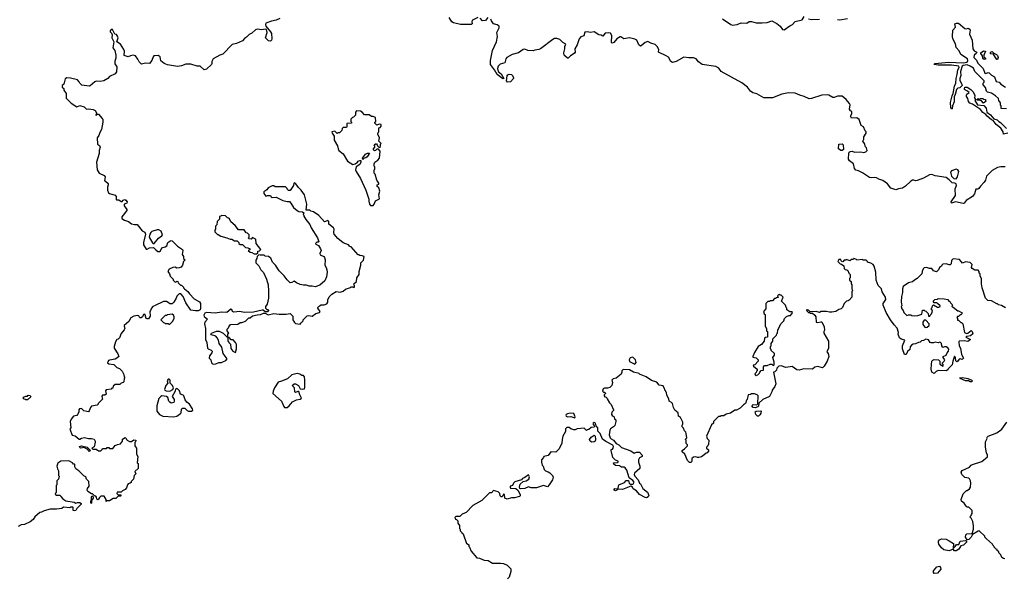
# Model space of a CAD drawing. Extents: x 1862350 to 2057294, y 212041 to 437318.
# Tile 46 of 256: x 1956795 to 1969391, y 263527 to 270679. Entities that reach past the tile are written whole.
import ezdxf

# ---------------------------------------------------------------- set-up
doc = ezdxf.new("R2010")
doc.units = 0

msp = doc.modelspace()

# ---------------------------------------------------------------- linework, layer by layer
at = {"layer": '0CON10XD'}
for points in [[(1960124, 270696), (1960075, 270672), (1960015, 270660), (1959944, 270636), (1959938, 270615), (1959946, 270595), (1960004, 270525), (1960015, 270500), (1960020, 270435), (1960017, 270415), (1960005, 270402), (1959979, 270409), (1959938, 270448), (1959960, 270515), (1959951, 270551), (1959935, 270556), (1959893, 270547), (1959835, 270556), (1959813, 270547), (1959765, 270507), (1959730, 270490), (1959696, 270454), (1959671, 270439), (1959644, 270406), (1959568, 270372), (1959515, 270360), (1959395, 270238), (1959355, 270223), (1959272, 270178), (1959253, 270145), (1959253, 270117), (1959247, 270105), (1959185, 270047), (1959157, 270037), (1959105, 270083), (1959065, 270084), (1958985, 270111), (1958921, 270109), (1958865, 270087), (1958815, 270080), (1958685, 270100), (1958645, 270118), (1958601, 270151), (1958592, 270205), (1958565, 270219), (1958512, 270215), (1958502, 270205), (1958487, 270155), (1958455, 270118), (1958405, 270122), (1958355, 270110), (1958325, 270140), (1958308, 270175), (1958276, 270216), (1958245, 270223), (1958213, 270217), (1958185, 270202), (1958132, 270222), (1958136, 270274), (1958127, 270295), (1958086, 270366), (1958037, 270395), (1958053, 270445), (1958048, 270468), (1958035, 270488), (1958012, 270492), (1957982, 270552), (1957965, 270552), (1957954, 270536), (1957954, 270524), (1957970, 270505), (1957980, 270485), (1957976, 270445), (1957998, 270395), (1957985, 270320), (1958013, 270283), (1958024, 270225), (1958026, 270185), (1958014, 270146), (1958012, 270115), (1958040, 270075), (1958032, 270012), (1958018, 269985), (1957945, 269952), (1957923, 269927), (1957870, 269895), (1957825, 269887), (1957775, 269890), (1957756, 269884), (1957698, 269832), (1957685, 269829), (1957592, 269842), (1957564, 269864), (1957557, 269885), (1957535, 269909), (1957445, 269932), (1957397, 269933), (1957375, 269920), (1957360, 269855), (1957340, 269835), (1957340, 269815), (1957358, 269798), (1957362, 269775), (1957388, 269735), (1957391, 269675), (1957455, 269608), (1957525, 269564), (1957565, 269582), (1957618, 269565), (1957652, 269532), (1957675, 269537), (1957735, 269528), (1957760, 269515), (1957780, 269485), (1957780, 269475), (1957770, 269465), (1957775, 269450), (1957792, 269468), (1957805, 269470), (1957852, 269412), (1957860, 269405), (1957860, 269365), (1957842, 269275), (1957820, 269235), (1957806, 269194), (1957787, 269165), (1957790, 269085), (1957817, 269067), (1957826, 269045), (1957811, 269005), (1957811, 268965), (1957779, 268855), (1957788, 268755), (1957814, 268715), (1957878, 268685), (1957890, 268665), (1957880, 268615), (1957895, 268610), (1957925, 268580), (1957929, 268565), (1957920, 268535), (1957920, 268495), (1957932, 268462), (1957945, 268453), (1958015, 268432), (1958028, 268415), (1958028, 268378), (1958035, 268372), (1958062, 268372), (1958095, 268352), (1958105, 268352), (1958121, 268369), (1958140, 268375), (1958155, 268367), (1958172, 268345), (1958165, 268330), (1958130, 268315), (1958132, 268295), (1958167, 268247), (1958168, 268235), (1958102, 268155), (1958102, 268135), (1958134, 268114), (1958186, 268096), (1958225, 268067), (1958264, 268056), (1958296, 268056), (1958364, 267974), (1958395, 267960), (1958406, 267935), (1958381, 267825), (1958380, 267795), (1958415, 267740), (1958425, 267740), (1958455, 267758), (1958505, 267762), (1958535, 267733), (1958563, 267713), (1958585, 267709), (1958595, 267718), (1958612, 267758), (1958655, 267770), (1958677, 267783), (1958691, 267825), (1958715, 267844), (1958735, 267850), (1958745, 267848), (1958815, 267778), (1958878, 267738), (1958883, 267725), (1958874, 267674), (1958890, 267645), (1958892, 267622), (1958910, 267605), (1958890, 267585), (1958880, 267535), (1958859, 267511), (1958835, 267500), (1958805, 267499), (1958785, 267510), (1958755, 267508), (1958707, 267483), (1958690, 267455), (1958710, 267425), (1958720, 267395), (1958760, 267355), (1958760, 267345), (1958785, 267320), (1958798, 267322), (1958805, 267330), (1958818, 267328), (1958822, 267312), (1958852, 267282), (1958865, 267280), (1958890, 267255), (1958890, 267245), (1958902, 267232), (1958945, 267200), (1958967, 267167), (1959028, 267105), (1959096, 267066), (1959107, 267045), (1959110, 266985), (1959102, 266965), (1959079, 266951), (1959045, 266950), (1958985, 266962), (1958922, 267055), (1958888, 267135), (1958855, 267170), (1958835, 267170), (1958805, 267140), (1958798, 267115), (1958767, 267063), (1958745, 267040), (1958715, 267040), (1958695, 267060), (1958675, 267070), (1958635, 267070), (1958520, 267015), (1958500, 267005), (1958480, 266985), (1958470, 266955), (1958460, 266945), (1958464, 266885), (1958445, 266850), (1958425, 266847), (1958415, 266855), (1958402, 266902), (1958395, 266908), (1958377, 266903), (1958367, 266873), (1958350, 266860), (1958332, 266862), (1958318, 266888), (1958305, 266891), (1958256, 266884), (1958215, 266862), (1958192, 266815), (1958133, 266765), (1958130, 266755), (1958139, 266725), (1958133, 266707), (1958095, 266662), (1958070, 266605), (1958055, 266590), (1958040, 266585), (1958020, 266555), (1958004, 266496), (1958004, 266474), (1958051, 266401), (1958062, 266368), (1958040, 266345), (1958015, 266332), (1957945, 266322), (1957930, 266315), (1957920, 266285), (1957935, 266272), (1958000, 266265), (1958040, 266225), (1958070, 266215), (1958105, 266180), (1958127, 266137), (1958130, 266105), (1958140, 266095), (1958130, 266085), (1958127, 266043), (1958117, 266033), (1958093, 266027), (1958075, 266010), (1958015, 266010), (1957992, 265988), (1957985, 265960), (1957975, 265960), (1957965, 265950), (1957902, 265938), (1957892, 265928), (1957900, 265885), (1957885, 265870), (1957855, 265870), (1957845, 265860), (1957850, 265835), (1957860, 265825), (1957800, 265765), (1957800, 265755), (1957787, 265743), (1957715, 265732), (1957700, 265715), (1957685, 265670), (1957675, 265660), (1957655, 265662), (1957615, 265670), (1957585, 265700), (1957562, 265698), (1957550, 265685), (1957550, 265655), (1957536, 265624), (1957525, 265612), (1957485, 265602), (1957453, 265565), (1957443, 265535), (1957450, 265455), (1957438, 265435), (1957465, 265360), (1957505, 265353), (1957555, 265310), (1957565, 265308), (1957587, 265323), (1957625, 265331), (1957675, 265316), (1957715, 265319), (1957748, 265308), (1957760, 265285), (1957761, 265269), (1957748, 265212), (1957720, 265195), (1957732, 265182), (1957775, 265180), (1957805, 265160), (1957835, 265160), (1957850, 265175), (1957855, 265190), (1957905, 265190), (1957915, 265200), (1957935, 265200), (1957945, 265190), (1957985, 265190), (1958015, 265228), (1958045, 265242), (1958085, 265250), (1958112, 265285), (1958112, 265308), (1958145, 265330), (1958158, 265318), (1958160, 265305), (1958170, 265295), (1958198, 265278), (1958225, 265278), (1958255, 265300), (1958280, 265295), (1958277, 265273), (1958270, 265265), (1958270, 265225), (1958275, 265210), (1958290, 265195), (1958290, 265115), (1958308, 265085), (1958300, 265005), (1958310, 264995), (1958310, 264935), (1958270, 264895), (1958280, 264865), (1958260, 264845), (1958250, 264795), (1958222, 264768), (1958220, 264755), (1958210, 264745), (1958185, 264738), (1958174, 264726), (1958162, 264685), (1958146, 264664), (1958110, 264645), (1958095, 264630), (1958042, 264628), (1958040, 264615), (1958052, 264602), (1958088, 264598), (1958090, 264585), (1958085, 264580), (1958055, 264580), (1958025, 264550), (1957993, 264547), (1957945, 264520), (1957915, 264520), (1957902, 264512), (1957900, 264535), (1957875, 264580), (1957835, 264580), (1957815, 264560), (1957805, 264540), (1957793, 264533), (1957782, 264542), (1957780, 264565), (1957768, 264578), (1957752, 264582), (1957725, 264610), (1957715, 264610), (1957665, 264640), (1957660, 264655), (1957663, 264677), (1957682, 264705), (1957678, 264765), (1957652, 264795), (1957640, 264825), (1957615, 264840), (1957550, 264905), (1957515, 264930), (1957500, 264955), (1957500, 264985), (1957495, 264990), (1957485, 264990), (1957470, 265005), (1957425, 265030), (1957323, 265027), (1957285, 265000), (1957272, 264965), (1957278, 264928), (1957290, 264905), (1957290, 264845), (1957300, 264835), (1957292, 264798), (1957270, 264775), (1957270, 264725), (1957260, 264715), (1957260, 264625), (1957252, 264618), (1957250, 264605), (1957265, 264590), (1957315, 264590), (1957320, 264575), (1957348, 264545), (1957385, 264518), (1957492, 264502), (1957515, 264490), (1957535, 264498), (1957565, 264497), (1957580, 264485), (1957580, 264475), (1957525, 264420), (1957513, 264397), (1957495, 264390), (1957480, 264395), (1957480, 264435), (1957475, 264440), (1957448, 264438), (1957435, 264430), (1957355, 264440), (1957335, 264422), (1957265, 264413), (1957185, 264412), (1957108, 264392), (1957075, 264372), (1957055, 264370), (1956990, 264315), (1956969, 264281), (1956928, 264252), (1956855, 264218), (1956815, 264212), (1956775, 264192)], [(1962655, 270707), (1962588, 270672), (1962579, 270655), (1962583, 270625), (1962572, 270618), (1962436, 270616), (1962345, 270640), (1962325, 270651), (1962289, 270705)], [(1962784, 270705), (1962755, 270669), (1962715, 270664), (1962685, 270699)], [(1962842, 270285), (1962896, 270395), (1962908, 270465), (1962900, 270515), (1962928, 270575), (1962928, 270595), (1962905, 270612), (1962857, 270627), (1962830, 270665), (1962824, 270685)], [(1965785, 270689), (1965894, 270615), (1965915, 270609), (1965975, 270619), (1966025, 270638), (1966095, 270634), (1966126, 270656), (1966155, 270656), (1966215, 270638), (1966295, 270638), (1966357, 270643), (1966415, 270662), (1966480, 270629), (1966525, 270594), (1966555, 270552), (1966575, 270548), (1966645, 270601), (1966681, 270619), (1966715, 270654), (1966805, 270676), (1966832, 270718)], [(1966885, 270691), (1966925, 270679), (1967025, 270686)], [(1967255, 270680), (1967285, 270678), (1967385, 270694)], [(1969418, 269538), (1969352, 269542), (1969350, 269575), (1969340, 269585), (1969340, 269615), (1969320, 269645), (1969315, 269670), (1969280, 269705), (1969227, 269737), (1969175, 269750), (1969162, 269762), (1969152, 269812), (1969122, 269845), (1969122, 269865), (1969132, 269878), (1969133, 269895), (1969014, 270014), (1968995, 270058), (1968954, 270085), (1968915, 270099), (1968865, 270093), (1968851, 270085), (1968832, 270015), (1968836, 269965), (1968820, 269925), (1968821, 269901), (1968848, 269855), (1968850, 269835), (1968820, 269805), (1968795, 269800), (1968777, 269783), (1968760, 269719), (1968751, 269689), (1968749, 269625), (1968729, 269575), (1968723, 269537), (1968715, 269534), (1968706, 269555), (1968702, 269618), (1968723, 269705), (1968737, 269735), (1968752, 269828), (1968770, 269865), (1968774, 269925), (1968789, 269975), (1968794, 270035), (1968811, 270065), (1968807, 270085), (1968717, 270097), (1968545, 270097), (1968494, 270105), (1968496, 270115), (1968505, 270118), (1968675, 270135), (1968865, 270128), (1968915, 270136), (1968925, 270155), (1968918, 270178), (1968833, 270235), (1968815, 270282), (1968774, 270324), (1968765, 270370), (1968732, 270435), (1968728, 270465), (1968732, 270545), (1968766, 270584), (1968759, 270625), (1968780, 270635), (1968805, 270633), (1968885, 270567), (1968905, 270562), (1968929, 270569), (1968949, 270559), (1968953, 270545), (1968947, 270495), (1968978, 270418), (1968989, 270305), (1969005, 270278), (1969040, 270265), (1969030, 270245), (1969007, 270223), (1969002, 270195), (1969035, 270159), (1969053, 270123), (1969121, 270055), (1969143, 269993), (1969155, 269991), (1969185, 270001), (1969195, 269997), (1969225, 269967), (1969267, 269947), (1969288, 269888), (1969325, 269877), (1969344, 269854), (1969405, 269814)], [(1969403, 268797), (1969344, 268796), (1969305, 268788), (1969235, 268748), (1969162, 268675), (1969151, 268625), (1969135, 268598), (1969085, 268548), (1969065, 268518), (1969052, 268508), (1969025, 268508), (1969010, 268450), (1968985, 268416), (1968901, 268365), (1968875, 268329), (1968864, 268326), (1968765, 268346), (1968715, 268328), (1968712, 268345), (1968765, 268428), (1968763, 268515), (1968777, 268555), (1968775, 268577), (1968756, 268586), (1968725, 268588), (1968685, 268628), (1968645, 268657), (1968505, 268681), (1968465, 268696), (1968435, 268692), (1968355, 268648), (1968275, 268619), (1968255, 268617), (1968235, 268626), (1968215, 268624), (1968195, 268613), (1968125, 268547), (1968087, 268523), (1968035, 268515), (1968005, 268501), (1967940, 268520), (1967897, 268577), (1967835, 268621), (1967785, 268636), (1967754, 268654), (1967725, 268658), (1967694, 268654), (1967665, 268657), (1967577, 268717), (1967525, 268743), (1967491, 268751), (1967474, 268775), (1967461, 268835), (1967411, 268871), (1967399, 268895), (1967400, 268970), (1967406, 268984), (1967418, 268992), (1967445, 268996), (1967475, 268981), (1967557, 268987), (1967595, 268980), (1967620, 268985), (1967638, 269005), (1967627, 269037), (1967613, 269053), (1967604, 269094), (1967582, 269125), (1967592, 269148), (1967593, 269177), (1967622, 269225), (1967622, 269242), (1967610, 269255), (1967590, 269305), (1967560, 269325), (1967533, 269403), (1967502, 269422), (1967435, 269420), (1967430, 269425), (1967422, 269445), (1967440, 269475), (1967440, 269505), (1967425, 269510), (1967410, 269535), (1967417, 269587), (1967410, 269605), (1967369, 269659), (1967315, 269700), (1967255, 269701), (1967215, 269684), (1967195, 269682), (1967145, 269714), (1967125, 269718), (1967055, 269714), (1966925, 269668), (1966896, 269664), (1966832, 269695), (1966774, 269714), (1966715, 269739), (1966628, 269742), (1966545, 269726), (1966425, 269678), (1966315, 269679), (1966225, 269728), (1966175, 269744), (1966145, 269762), (1966104, 269815), (1966035, 269871), (1965767, 270017), (1965737, 270057), (1965700, 270080), (1965526, 270106), (1965480, 270140), (1965447, 270177), (1965415, 270189), (1965355, 270189), (1965293, 270197), (1965195, 270142), (1965145, 270131), (1965123, 270145), (1965095, 270201), (1965066, 270216), (1964968, 270265), (1964973, 270295), (1964950, 270335), (1964925, 270361), (1964868, 270378), (1964829, 270399), (1964795, 270386), (1964747, 270343), (1964735, 270340), (1964715, 270357), (1964689, 270415), (1964665, 270431), (1964595, 270445), (1964525, 270434), (1964485, 270459), (1964475, 270459), (1964435, 270433), (1964395, 270386), (1964375, 270377), (1964366, 270386), (1964371, 270475), (1964355, 270507), (1964328, 270512), (1964284, 270506), (1964255, 270467), (1964235, 270480), (1964205, 270483), (1964145, 270522), (1964095, 270515), (1964056, 270524), (1964025, 270521), (1964010, 270470), (1963975, 270459), (1963953, 270435), (1963926, 270355), (1963895, 270305), (1963902, 270265), (1963892, 270248), (1963875, 270237), (1963841, 270215), (1963813, 270187), (1963805, 270187), (1963770, 270215), (1963761, 270225), (1963756, 270255), (1963769, 270305), (1963769, 270335), (1963782, 270365), (1963745, 270388), (1963706, 270425), (1963665, 270438), (1963635, 270437), (1963615, 270427), (1963458, 270305), (1963435, 270297), (1963385, 270288), (1963365, 270278), (1963295, 270283), (1963255, 270300), (1963235, 270299), (1963176, 270254), (1963095, 270233), (1963027, 270195), (1963014, 270176), (1963003, 270127), (1962942, 270108), (1962918, 270085), (1962907, 270055), (1962917, 270015), (1962956, 269985), (1962988, 269925), (1962975, 269922), (1962904, 269975), (1962868, 270038), (1962817, 270105), (1962816, 270155), (1962842, 270285)], [(1969135, 270170), (1969115, 270182), (1969112, 270215), (1969090, 270245), (1969090, 270255), (1969125, 270280), (1969150, 270275), (1969130, 270225), (1969130, 270205), (1969148, 270185), (1969150, 270175), (1969145, 270172), (1969135, 270170)], [(1969305, 270170), (1969295, 270170), (1969285, 270180), (1969258, 270228), (1969248, 270238), (1969212, 270242), (1969213, 270257), (1969222, 270268), (1969235, 270272), (1969258, 270248), (1969290, 270235), (1969305, 270220), (1969312, 270195), (1969305, 270170)], [(1963035, 269880), (1963022, 269895), (1963030, 269960), (1963038, 269972), (1963055, 269982), (1963087, 269977), (1963100, 269965), (1963114, 269935), (1963114, 269925), (1963075, 269882), (1963035, 269880)], [(1969435, 269225), (1969380, 269215), (1969376, 269245), (1969348, 269288), (1969288, 269335), (1969247, 269387), (1969225, 269398), (1969173, 269443), (1969156, 269466), (1969115, 269492), (1969085, 269530), (1968985, 269598), (1968951, 269611), (1968931, 269631), (1968925, 269670), (1968909, 269695), (1968906, 269715), (1968913, 269727), (1968940, 269745), (1968920, 269765), (1968883, 269785), (1968880, 269795), (1968887, 269813), (1968915, 269814), (1968961, 269785), (1968994, 269754), (1969015, 269710), (1969010, 269675), (1969018, 269668), (1969020, 269655), (1969012, 269645), (1969047, 269587), (1969128, 269578), (1969160, 269545), (1969168, 269495), (1969212, 269462), (1969255, 269410), (1969298, 269398), (1969320, 269375), (1969343, 269363), (1969420, 269285)], [(1969125, 269610), (1969098, 269638), (1969082, 269642), (1969075, 269650), (1969045, 269650), (1969042, 269658), (1969055, 269670), (1969065, 269660), (1969078, 269662), (1969085, 269670), (1969115, 269670), (1969125, 269660), (1969148, 269658), (1969150, 269645), (1969160, 269635), (1969125, 269610)], [(1961315, 268300), (1961330, 268315), (1961345, 268360), (1961400, 268385), (1961388, 268435), (1961402, 268485), (1961390, 268525), (1961370, 268545), (1961370, 268565), (1961388, 268572), (1961390, 268585), (1961363, 268623), (1961342, 268702), (1961330, 268715), (1961330, 268755), (1961340, 268765), (1961340, 268795), (1961330, 268805), (1961330, 268835), (1961340, 268855), (1961378, 268882), (1961400, 268905), (1961408, 268995), (1961385, 269020), (1961365, 269020), (1961348, 269002), (1961335, 269000), (1961322, 269012), (1961320, 269025), (1961340, 269045), (1961340, 269065), (1961330, 269075), (1961345, 269090), (1961358, 269088), (1961368, 269078), (1961372, 269062), (1961392, 269042), (1961410, 269055), (1961410, 269085), (1961420, 269095), (1961390, 269125), (1961400, 269165), (1961378, 269215), (1961380, 269235), (1961390, 269245), (1961390, 269295), (1961405, 269300), (1961420, 269315), (1961420, 269335), (1961395, 269342), (1961365, 269330), (1961340, 269355), (1961340, 269365), (1961350, 269375), (1961348, 269428), (1961315, 269440), (1961295, 269440), (1961265, 269460), (1961205, 269460), (1961176, 269496), (1961157, 269507), (1961105, 269510), (1961090, 269495), (1961090, 269455), (1961065, 269430), (1961052, 269428), (1961030, 269405), (1961030, 269375), (1961040, 269365), (1961038, 269352), (1960982, 269348), (1960980, 269305), (1960975, 269300), (1960935, 269300), (1960920, 269285), (1960915, 269260), (1960885, 269230), (1960865, 269230), (1960855, 269220), (1960825, 269250), (1960790, 269245), (1960792, 269225), (1960818, 269188), (1960820, 269135), (1960860, 269065), (1960868, 269025), (1960878, 269005), (1960932, 268962), (1960988, 268868), (1961055, 268824), (1961087, 268833), (1961118, 268855), (1961125, 268868), (1961145, 268878), (1961160, 268875), (1961160, 268855), (1961147, 268825), (1961100, 268795), (1961093, 268755), (1961100, 268735), (1961153, 268645), (1961223, 268495), (1961262, 268382), (1961260, 268355), (1961270, 268315), (1961285, 268300), (1961315, 268300)], [(1967315, 269002), (1967300, 269005), (1967270, 269025), (1967273, 269087), (1967315, 269088), (1967328, 269075), (1967332, 269015), (1967315, 269002)], [(1961185, 268890), (1961180, 268905), (1961220, 268955), (1961245, 268970), (1961268, 268968), (1961240, 268925), (1961225, 268912), (1961202, 268908), (1961185, 268890)], [(1968775, 268642), (1968793, 268665), (1968807, 268735), (1968798, 268758), (1968775, 268765), (1968714, 268745), (1968702, 268725), (1968714, 268674), (1968745, 268646), (1968775, 268642)], [(1959275, 266268), (1959305, 266271), (1959341, 266289), (1959375, 266290), (1959393, 266297), (1959433, 266317), (1959449, 266335), (1959399, 266405), (1959382, 266485), (1959347, 266535), (1959338, 266575), (1959322, 266605), (1959306, 266626), (1959250, 266645), (1959240, 266655), (1959250, 266665), (1959315, 266692), (1959345, 266692), (1959397, 266667), (1959445, 266620), (1959455, 266620), (1959460, 266625), (1959460, 266655), (1959470, 266665), (1959450, 266695), (1959450, 266715), (1959468, 266732), (1959470, 266745), (1959492, 266778), (1959585, 266780), (1959615, 266800), (1959635, 266800), (1959685, 266818), (1959725, 266860), (1959745, 266860), (1959775, 266888), (1959835, 266902), (1959875, 266903), (1959915, 266920), (1959935, 266920), (1959975, 266902), (1960045, 266918), (1960115, 266907), (1960203, 266907), (1960257, 266917), (1960288, 266885), (1960288, 266838), (1960312, 266802), (1960325, 266790), (1960385, 266782), (1960390, 266795), (1960420, 266825), (1960420, 266835), (1960473, 266887), (1960495, 266890), (1960537, 266883), (1960584, 266916), (1960629, 266931), (1960638, 266945), (1960610, 266985), (1960610, 266995), (1960630, 267015), (1960653, 267027), (1960692, 267028), (1960725, 267040), (1960737, 267063), (1960738, 267092), (1960755, 267130), (1960790, 267165), (1960843, 267197), (1960895, 267190), (1960935, 267202), (1960965, 267228), (1961025, 267250), (1961035, 267260), (1961055, 267260), (1961065, 267250), (1961080, 267255), (1961080, 267275), (1961072, 267282), (1961070, 267295), (1961102, 267325), (1961110, 267375), (1961138, 267415), (1961138, 267455), (1961160, 267535), (1961160, 267565), (1961195, 267600), (1961200, 267645), (1961177, 267657), (1961145, 267660), (1961135, 267670), (1961125, 267670), (1961035, 267770), (1961020, 267775), (1961000, 267795), (1960935, 267820), (1960867, 267877), (1960820, 267935), (1960813, 267955), (1960818, 267995), (1960808, 268015), (1960752, 268062), (1960750, 268095), (1960735, 268110), (1960728, 268102), (1960695, 268090), (1960623, 268173), (1960555, 268218), (1960518, 268228), (1960505, 268240), (1960462, 268242), (1960468, 268315), (1960438, 268435), (1960396, 268496), (1960361, 268531), (1960329, 268579), (1960315, 268590), (1960303, 268587), (1960298, 268555), (1960255, 268490), (1960235, 268490), (1960220, 268505), (1960218, 268518), (1960195, 268540), (1960065, 268540), (1960045, 268550), (1960025, 268550), (1959972, 268528), (1959955, 268500), (1959920, 268475), (1959920, 268455), (1959945, 268420), (1959958, 268422), (1959965, 268430), (1960005, 268430), (1960012, 268412), (1960023, 268403), (1960075, 268408), (1960160, 268365), (1960215, 268350), (1960245, 268350), (1960265, 268330), (1960297, 268275), (1960344, 268234), (1960365, 268222), (1960415, 268220), (1960428, 268208), (1960420, 268185), (1960428, 268178), (1960430, 268165), (1960455, 268120), (1960506, 268056), (1960522, 268015), (1960603, 267885), (1960620, 267835), (1960615, 267830), (1960595, 267832), (1960578, 267815), (1960585, 267803), (1960619, 267789), (1960642, 267745), (1960650, 267725), (1960633, 267687), (1960639, 267669), (1960685, 267649), (1960693, 267635), (1960703, 267605), (1960697, 267537), (1960717, 267505), (1960726, 267476), (1960728, 267445), (1960720, 267385), (1960698, 267335), (1960635, 267278), (1960575, 267258), (1960535, 267268), (1960498, 267268), (1960465, 267280), (1960425, 267278), (1960385, 267288), (1960335, 267308), (1960305, 267332), (1960275, 267313), (1960255, 267312), (1960217, 267347), (1960180, 267400), (1960115, 267462), (1960066, 267536), (1960028, 267575), (1960007, 267627), (1959996, 267636), (1959976, 267646), (1959935, 267652), (1959922, 267662), (1959872, 267662), (1959855, 267670), (1959832, 267648), (1959828, 267622), (1959818, 267602), (1959818, 267568), (1959856, 267526), (1959882, 267475), (1959914, 267444), (1959953, 267355), (1959973, 267285), (1959980, 267205), (1959977, 267115), (1959962, 267035), (1959940, 267005), (1959940, 266985), (1959955, 266970), (1959975, 266970), (1959980, 266955), (1959965, 266940), (1959935, 266940), (1959908, 266958), (1959895, 266960), (1959785, 266933), (1959665, 266928), (1959613, 266943), (1959534, 266934), (1959518, 266945), (1959509, 266969), (1959495, 266972), (1959445, 266932), (1959376, 266936), (1959295, 266920), (1959185, 266932), (1959165, 266920), (1959153, 266895), (1959155, 266880), (1959197, 266845), (1959164, 266806), (1959160, 266785), (1959174, 266725), (1959173, 266585), (1959188, 266545), (1959196, 266475), (1959205, 266463), (1959245, 266447), (1959258, 266435), (1959252, 266415), (1959222, 266375), (1959220, 266345), (1959240, 266325), (1959250, 266285), (1959260, 266275), (1959275, 266268)], [(1959825, 267680), (1959840, 267695), (1959840, 267715), (1959865, 267720), (1959878, 267735), (1959820, 267815), (1959818, 267868), (1959802, 267872), (1959775, 267890), (1959755, 267870), (1959732, 267872), (1959720, 267885), (1959730, 267895), (1959730, 267925), (1959710, 267945), (1959692, 267952), (1959665, 267990), (1959595, 267990), (1959553, 268043), (1959495, 268090), (1959478, 268128), (1959468, 268138), (1959452, 268142), (1959428, 268168), (1959375, 268170), (1959368, 268162), (1959352, 268158), (1959350, 268125), (1959320, 268095), (1959317, 268053), (1959300, 268035), (1959300, 267995), (1959290, 267985), (1959292, 267962), (1959325, 267930), (1959335, 267930), (1959368, 267908), (1959447, 267887), (1959488, 267868), (1959507, 267867), (1959545, 267848), (1959577, 267847), (1959600, 267825), (1959600, 267815), (1959615, 267800), (1959645, 267800), (1959683, 267763), (1959715, 267760), (1959722, 267752), (1959738, 267748), (1959738, 267732), (1959720, 267725), (1959742, 267702), (1959765, 267700), (1959795, 267680), (1959825, 267680)], [(1958515, 267812), (1958569, 267881), (1958615, 267911), (1958622, 267925), (1958605, 267970), (1958575, 267990), (1958555, 267989), (1958485, 267965), (1958472, 267955), (1958461, 267935), (1958450, 267895), (1958454, 267884), (1958494, 267824), (1958505, 267813), (1958515, 267812)], [(1967936, 266835), (1967878, 266928), (1967841, 267025), (1967842, 267045), (1967874, 267095), (1967871, 267125), (1967826, 267195), (1967820, 267235), (1967777, 267275), (1967753, 267345), (1967749, 267445), (1967727, 267525), (1967713, 267543), (1967685, 267560), (1967640, 267575), (1967640, 267585), (1967625, 267600), (1967585, 267602), (1967575, 267610), (1967505, 267600), (1967498, 267608), (1967465, 267620), (1967455, 267610), (1967435, 267610), (1967415, 267590), (1967372, 267608), (1967365, 267600), (1967342, 267598), (1967325, 267580), (1967312, 267582), (1967302, 267592), (1967298, 267608), (1967275, 267610), (1967260, 267585), (1967292, 267552), (1967308, 267548), (1967338, 267528), (1967342, 267492), (1967355, 267480), (1967378, 267478), (1967388, 267468), (1967400, 267435), (1967420, 267415), (1967420, 267375), (1967410, 267365), (1967410, 267345), (1967430, 267325), (1967430, 267295), (1967440, 267285), (1967440, 267235), (1967448, 267215), (1967440, 267195), (1967440, 267125), (1967405, 267088), (1967392, 267078), (1967370, 267075), (1967340, 267045), (1967322, 266995), (1967305, 266978), (1967275, 266967), (1967235, 266941), (1967185, 266933), (1967155, 266933), (1967115, 266943), (1967048, 266942), (1967025, 266930), (1966985, 266942), (1966905, 266940), (1966885, 266960), (1966872, 266962), (1966865, 266970), (1966860, 266955), (1966868, 266948), (1966885, 266930), (1966898, 266928), (1966905, 266920), (1966935, 266920), (1966966, 266896), (1966980, 266875), (1966985, 266808), (1967005, 266801), (1967045, 266812), (1967055, 266810), (1967087, 266745), (1967092, 266705), (1967083, 266687), (1967082, 266665), (1967141, 266565), (1967140, 266475), (1967120, 266425), (1967137, 266405), (1967144, 266365), (1967125, 266308), (1967086, 266244), (1967065, 266222), (1967005, 266240), (1966965, 266230), (1966935, 266203), (1966825, 266207), (1966765, 266190), (1966735, 266197), (1966675, 266237), (1966595, 266228), (1966535, 266248), (1966508, 266242), (1966482, 266218), (1966478, 266192), (1966455, 266170), (1966440, 266165), (1966468, 266015), (1966457, 265983), (1966420, 265935), (1966417, 265913), (1966387, 265855), (1966302, 265818), (1966252, 265768), (1966248, 265732), (1966238, 265722), (1966205, 265710), (1966180, 265715), (1966160, 265735), (1966178, 265752), (1966225, 265750), (1966238, 265762), (1966240, 265865), (1966230, 265875), (1966195, 265890), (1966155, 265890), (1966145, 265880), (1966113, 265877), (1966100, 265815), (1966093, 265807), (1966080, 265765), (1966055, 265750), (1966010, 265705), (1965965, 265680), (1965945, 265680), (1965887, 265643), (1965833, 265627), (1965802, 265608), (1965765, 265608), (1965755, 265600), (1965733, 265597), (1965670, 265535), (1965670, 265515), (1965645, 265490), (1965580, 265345), (1965590, 265315), (1965610, 265295), (1965607, 265243), (1965600, 265225), (1965580, 265205), (1965582, 265192), (1965605, 265170), (1965607, 265153), (1965590, 265135), (1965575, 265130), (1965553, 265107), (1965515, 265083), (1965485, 265072), (1965465, 265072), (1965445, 265082), (1965415, 265080), (1965395, 265060), (1965393, 265027), (1965385, 265010), (1965365, 265008), (1965338, 265035), (1965302, 265115), (1965270, 265145), (1965270, 265165), (1965300, 265185), (1965340, 265225), (1965338, 265238), (1965323, 265253), (1965320, 265295), (1965310, 265305), (1965330, 265325), (1965322, 265382), (1965317, 265397), (1965300, 265415), (1965288, 265448), (1965270, 265465), (1965270, 265485), (1965280, 265505), (1965278, 265525), (1965250, 265585), (1965223, 265603), (1965217, 265647), (1965175, 265680), (1965158, 265715), (1965147, 265767), (1965135, 265780), (1965103, 265793), (1965098, 265825), (1965073, 265873), (1965070, 265905), (1965060, 265915), (1965060, 265925), (1965050, 265935), (1965050, 265945), (1965042, 265952), (1965025, 265990), (1964975, 266000), (1964947, 266037), (1964878, 266058), (1964810, 266105), (1964725, 266140), (1964718, 266148), (1964648, 266168), (1964597, 266197), (1964515, 266200), (1964500, 266185), (1964500, 266165), (1964489, 266141), (1964425, 266090), (1964385, 266080), (1964370, 266065), (1964378, 266035), (1964370, 265995), (1964345, 265970), (1964315, 265962), (1964277, 265963), (1964260, 265955), (1964250, 265925), (1964262, 265912), (1964275, 265910), (1964288, 265898), (1964288, 265892), (1964272, 265878), (1964270, 265865), (1964282, 265852), (1964298, 265848), (1964308, 265838), (1964310, 265825), (1964340, 265775), (1964362, 265752), (1964390, 265685), (1964390, 265675), (1964369, 265655), (1964366, 265625), (1964373, 265613), (1964398, 265595), (1964405, 265570), (1964420, 265555), (1964422, 265535), (1964408, 265482), (1964392, 265465), (1964355, 265442), (1964343, 265425), (1964338, 265365), (1964350, 265325), (1964362, 265312), (1964392, 265295), (1964425, 265252), (1964458, 265238), (1964495, 265202), (1964615, 265158), (1964655, 265130), (1964685, 265140), (1964725, 265140), (1964760, 265105), (1964760, 265085), (1964725, 265070), (1964712, 265045), (1964710, 265015), (1964728, 264965), (1964727, 264933), (1964658, 264875), (1964654, 264856), (1964663, 264835), (1964707, 264787), (1964722, 264745), (1964738, 264735), (1964768, 264675), (1964825, 264630), (1964842, 264588), (1964835, 264570), (1964815, 264558), (1964795, 264562), (1964725, 264600), (1964686, 264646), (1964645, 264673), (1964634, 264694), (1964615, 264708), (1964505, 264666), (1964455, 264670), (1964415, 264648), (1964398, 264655), (1964398, 264665), (1964410, 264675), (1964438, 264672), (1964450, 264680), (1964460, 264725), (1964530, 264755), (1964555, 264778), (1964585, 264780), (1964590, 264745), (1964605, 264732), (1964635, 264732), (1964649, 264741), (1964657, 264757), (1964639, 264779), (1964590, 264815), (1964562, 264912), (1964542, 264942), (1964528, 264948), (1964495, 264948), (1964469, 264969), (1964415, 264972), (1964395, 264990), (1964390, 265005), (1964442, 265008), (1964450, 265015), (1964450, 265025), (1964415, 265038), (1964384, 265075), (1964360, 265165), (1964362, 265175), (1964379, 265181), (1964388, 265192), (1964390, 265215), (1964383, 265233), (1964295, 265279), (1964250, 265310), (1964220, 265380), (1964193, 265413), (1964192, 265455), (1964169, 265479), (1964160, 265515), (1964145, 265520), (1964130, 265515), (1964128, 265505), (1964142, 265482), (1964150, 265475), (1964145, 265462), (1964105, 265458), (1964075, 265432), (1964055, 265430), (1964045, 265420), (1964015, 265448), (1963925, 265442), (1963902, 265428), (1963885, 265428), (1963845, 265442), (1963825, 265458), (1963793, 265457), (1963778, 265442), (1963778, 265405), (1963743, 265345), (1963733, 265303), (1963732, 265258), (1963696, 265184), (1963655, 265142), (1963590, 265145), (1963555, 265100), (1963502, 265088), (1963498, 265072), (1963470, 265045), (1963470, 265015), (1963480, 264975), (1963492, 264962), (1963505, 264920), (1963520, 264905), (1963555, 264892), (1963576, 264876), (1963613, 264843), (1963621, 264821), (1963610, 264790), (1963568, 264722), (1963545, 264698), (1963495, 264717), (1963405, 264684), (1963337, 264687), (1963305, 264700), (1963257, 264677), (1963205, 264672), (1963195, 264678), (1963187, 264695), (1963198, 264732), (1963234, 264766), (1963275, 264776), (1963307, 264795), (1963316, 264825), (1963305, 264850), (1963255, 264816), (1963228, 264805), (1963215, 264790), (1963129, 264761), (1963112, 264745), (1963100, 264715), (1963088, 264712), (1963071, 264705), (1963069, 264695), (1963075, 264683), (1963142, 264678), (1963171, 264651), (1963196, 264595), (1963196, 264585), (1963188, 264575), (1963125, 264557), (1963085, 264556), (1963031, 264541), (1963002, 264555), (1962995, 264599), (1962985, 264603), (1962968, 264572), (1962955, 264572), (1962943, 264583), (1962936, 264615), (1962918, 264635), (1962855, 264650), (1962842, 264638), (1962835, 264620), (1962805, 264620), (1962705, 264522), (1962591, 264459), (1962505, 264370), (1962455, 264350), (1962425, 264320), (1962375, 264320), (1962360, 264305), (1962368, 264298), (1962370, 264285), (1962385, 264280), (1962400, 264265), (1962400, 264235), (1962420, 264205), (1962420, 264165), (1962430, 264155), (1962430, 264135), (1962450, 264115), (1962450, 264105), (1962470, 264095), (1962510, 263975), (1962525, 263970), (1962540, 263955), (1962540, 263935), (1962548, 263928), (1962570, 263875), (1962645, 263790), (1962677, 263787), (1962738, 263758), (1962787, 263757), (1962845, 263722), (1962945, 263722), (1962986, 263716), (1963030, 263695), (1963078, 263648), (1963080, 263615), (1963055, 263540), (1963035, 263522)], [(1969405, 266990), (1969355, 267020), (1969315, 267030), (1969305, 267040), (1969295, 267040), (1969225, 267078), (1969180, 267085), (1969152, 267115), (1969108, 267245), (1969100, 267295), (1969100, 267365), (1969080, 267395), (1969080, 267425), (1969070, 267435), (1969070, 267455), (1969055, 267470), (1969015, 267470), (1968980, 267495), (1968972, 267505), (1968980, 267545), (1968955, 267570), (1968895, 267580), (1968855, 267560), (1968840, 267585), (1968817, 267607), (1968735, 267618), (1968713, 267597), (1968710, 267555), (1968698, 267542), (1968685, 267540), (1968645, 267552), (1968605, 267550), (1968592, 267538), (1968588, 267522), (1968560, 267505), (1968550, 267475), (1968525, 267450), (1968485, 267462), (1968462, 267492), (1968435, 267492), (1968395, 267507), (1968365, 267500), (1968352, 267488), (1968338, 267455), (1968337, 267423), (1968276, 267364), (1968240, 267345), (1968215, 267322), (1968165, 267308), (1968095, 267262), (1968087, 267235), (1968087, 267185), (1968074, 267134), (1968071, 267065), (1968078, 267015), (1968072, 267005), (1968080, 266975), (1968097, 266957), (1968105, 266930), (1968145, 266892), (1968165, 266900), (1968195, 266900), (1968208, 266892), (1968245, 266888), (1968285, 266892), (1968335, 266910), (1968342, 266958), (1968365, 266960), (1968375, 266950), (1968388, 266948), (1968418, 266918), (1968422, 266882), (1968438, 266882), (1968442, 266898), (1968458, 266912), (1968467, 266933), (1968470, 266955), (1968460, 266965), (1968460, 266985), (1968467, 266993), (1968470, 267015), (1968485, 267030), (1968535, 267000), (1968555, 266998), (1968570, 267005), (1968570, 267015), (1968536, 267046), (1968525, 267052), (1968492, 267052), (1968480, 267075), (1968503, 267097), (1968535, 267100), (1968545, 267110), (1968623, 267107), (1968670, 267095), (1968680, 267075), (1968695, 267070), (1968702, 267052), (1968728, 267028), (1968720, 267015), (1968722, 267002), (1968735, 267000), (1968795, 266950), (1968805, 266950), (1968850, 266925), (1968848, 266912), (1968835, 266900), (1968825, 266900), (1968805, 266880), (1968792, 266878), (1968782, 266868), (1968790, 266855), (1968792, 266832), (1968805, 266830), (1968835, 266800), (1968845, 266800), (1968860, 266785), (1968881, 266675), (1968905, 266662), (1968926, 266664), (1968965, 266698), (1968980, 266685), (1968990, 266655), (1968958, 266632), (1968910, 266625), (1968900, 266615), (1968958, 266585), (1968925, 266558), (1968875, 266566), (1968813, 266565), (1968809, 266555), (1968813, 266505), (1968830, 266475), (1968843, 266393), (1968868, 266345), (1968852, 266328), (1968825, 266338), (1968815, 266333), (1968794, 266306), (1968785, 266300), (1968772, 266312), (1968766, 266356), (1968755, 266370), (1968731, 266309), (1968725, 266260), (1968672, 266208), (1968670, 266195), (1968645, 266182), (1968545, 266188), (1968520, 266175), (1968495, 266150), (1968465, 266168), (1968456, 266205), (1968458, 266265), (1968462, 266305), (1968475, 266318), (1968495, 266328), (1968550, 266325), (1968567, 266307), (1968565, 266270), (1968608, 266242), (1968610, 266265), (1968602, 266272), (1968600, 266285), (1968620, 266305), (1968628, 266325), (1968610, 266355), (1968610, 266365), (1968646, 266384), (1968658, 266415), (1968678, 266435), (1968682, 266462), (1968669, 266479), (1968645, 266490), (1968625, 266490), (1968605, 266480), (1968593, 266503), (1968588, 266535), (1968575, 266547), (1968565, 266550), (1968545, 266542), (1968505, 266550), (1968485, 266540), (1968455, 266540), (1968444, 266544), (1968421, 266581), (1968385, 266587), (1968355, 266570), (1968332, 266568), (1968315, 266550), (1968293, 266547), (1968255, 266528), (1968225, 266523), (1968205, 266512), (1968185, 266490), (1968184, 266455), (1968151, 266429), (1968135, 266393), (1968115, 266392), (1968088, 266465), (1968088, 266505), (1968120, 266575), (1968070, 266590), (1968050, 266605), (1968034, 266654), (1968036, 266676), (1968020, 266730), (1967981, 266771), (1967936, 266835)], [(1966215, 266120), (1966222, 266128), (1966238, 266132), (1966258, 266152), (1966262, 266168), (1966282, 266188), (1966308, 266192), (1966310, 266235), (1966325, 266250), (1966357, 266253), (1966395, 266270), (1966418, 266268), (1966435, 266250), (1966448, 266262), (1966448, 266295), (1966430, 266355), (1966450, 266385), (1966450, 266405), (1966410, 266445), (1966410, 266455), (1966400, 266465), (1966400, 266495), (1966410, 266505), (1966410, 266535), (1966430, 266565), (1966430, 266595), (1966478, 266642), (1966480, 266655), (1966490, 266665), (1966493, 266707), (1966520, 266755), (1966520, 266765), (1966528, 266772), (1966530, 266785), (1966570, 266825), (1966580, 266855), (1966605, 266878), (1966635, 266890), (1966655, 266890), (1966680, 266925), (1966678, 266938), (1966645, 266940), (1966610, 266965), (1966610, 266985), (1966602, 266992), (1966590, 267025), (1966540, 267075), (1966560, 267125), (1966535, 267150), (1966522, 267152), (1966515, 267160), (1966502, 267158), (1966490, 267145), (1966498, 267122), (1966475, 267120), (1966465, 267110), (1966452, 267108), (1966425, 267080), (1966395, 267080), (1966387, 267073), (1966365, 267070), (1966340, 267045), (1966340, 266975), (1966310, 266945), (1966320, 266915), (1966330, 266905), (1966330, 266755), (1966350, 266725), (1966350, 266695), (1966360, 266685), (1966360, 266615), (1966335, 266610), (1966325, 266600), (1966318, 266562), (1966285, 266522), (1966242, 266495), (1966195, 266420), (1966173, 266367), (1966175, 266360), (1966215, 266350), (1966240, 266325), (1966240, 266305), (1966198, 266262), (1966180, 266255), (1966182, 266242), (1966230, 266205), (1966230, 266185), (1966222, 266178), (1966218, 266162), (1966200, 266145), (1966202, 266132), (1966215, 266120)], [(1958715, 266780), (1958748, 266815), (1958772, 266855), (1958772, 266875), (1958762, 266895), (1958745, 266908), (1958685, 266900), (1958675, 266890), (1958655, 266890), (1958600, 266835), (1958635, 266800), (1958648, 266798), (1958655, 266790), (1958695, 266790), (1958702, 266782), (1958715, 266780)], [(1968385, 266738), (1968405, 266742), (1968428, 266762), (1968430, 266785), (1968385, 266830), (1968365, 266830), (1968348, 266805), (1968347, 266775), (1968375, 266742), (1968385, 266738)], [(1959555, 266420), (1959568, 266465), (1959570, 266525), (1959560, 266535), (1959558, 266548), (1959525, 266580), (1959502, 266582), (1959475, 266610), (1959465, 266610), (1959460, 266605), (1959460, 266565), (1959468, 266558), (1959470, 266545), (1959490, 266525), (1959495, 266470), (1959520, 266435), (1959555, 266420)], [(1964665, 266270), (1964682, 266288), (1964672, 266325), (1964637, 266357), (1964605, 266348), (1964590, 266325), (1964594, 266304), (1964665, 266270)], [(1960215, 265712), (1960242, 265735), (1960283, 265787), (1960335, 265813), (1960385, 265820), (1960401, 265835), (1960377, 265875), (1960365, 265917), (1960355, 265920), (1960325, 265906), (1960313, 265913), (1960311, 265965), (1960281, 265995), (1960305, 266018), (1960325, 266018), (1960360, 265995), (1960384, 265954), (1960415, 265949), (1960437, 265955), (1960444, 265976), (1960443, 266065), (1960438, 266105), (1960425, 266122), (1960405, 266122), (1960381, 266141), (1960345, 266150), (1960276, 266134), (1960220, 266080), (1960145, 266049), (1960101, 266039), (1960056, 265965), (1960036, 265925), (1960032, 265892), (1960146, 265796), (1960173, 265725), (1960183, 265715), (1960215, 265712)], [(1958715, 265922), (1958756, 265944), (1958761, 265965), (1958750, 265995), (1958722, 266025), (1958719, 266065), (1958708, 266075), (1958695, 266076), (1958681, 266055), (1958690, 266025), (1958664, 265996), (1958647, 265945), (1958652, 265935), (1958668, 265928), (1958715, 265922)], [(1968975, 266042), (1968955, 266042), (1968934, 266054), (1968895, 266056), (1968828, 266085), (1968822, 266095), (1968855, 266096), (1968924, 266084), (1968975, 266063), (1968981, 266055), (1968975, 266042)], [(1958765, 265594), (1958805, 265603), (1958851, 265635), (1958859, 265645), (1958866, 265694), (1958876, 265704), (1958906, 265706), (1958936, 265675), (1958955, 265665), (1958992, 265668), (1959011, 265679), (1959008, 265695), (1958967, 265757), (1958932, 265782), (1958910, 265810), (1958893, 265865), (1958885, 265873), (1958854, 265884), (1958838, 265928), (1958815, 265955), (1958805, 265959), (1958790, 265950), (1958784, 265925), (1958744, 265855), (1958772, 265815), (1958773, 265795), (1958765, 265776), (1958735, 265771), (1958715, 265784), (1958704, 265795), (1958691, 265841), (1958675, 265854), (1958615, 265862), (1958600, 265855), (1958575, 265828), (1958551, 265735), (1958551, 265665), (1958583, 265623), (1958625, 265604), (1958765, 265594)], [(1956895, 265810), (1956875, 265810), (1956868, 265818), (1956852, 265822), (1956840, 265835), (1956842, 265848), (1956875, 265860), (1956895, 265860), (1956905, 265870), (1956928, 265868), (1956938, 265852), (1956895, 265810)], [(1963895, 265582), (1963900, 265595), (1963885, 265636), (1963835, 265641), (1963805, 265634), (1963787, 265625), (1963781, 265615), (1963785, 265602), (1963804, 265594), (1963845, 265600), (1963895, 265582)], [(1966245, 265602), (1966235, 265602), (1966212, 265625), (1966203, 265657), (1966215, 265668), (1966275, 265670), (1966280, 265665), (1966277, 265643), (1966265, 265620), (1966245, 265602)], [(1969398, 263778), (1969382, 263782), (1969360, 263795), (1969348, 263828), (1969322, 263852), (1969320, 263865), (1969300, 263885), (1969300, 263895), (1969285, 263900), (1969260, 263925), (1969260, 263935), (1969245, 263950), (1969240, 263965), (1969162, 264032), (1969140, 264055), (1969140, 264065), (1969070, 264135), (1969055, 264132), (1968984, 264086), (1968967, 264053), (1968935, 264022), (1968915, 264020), (1968896, 264055), (1968900, 264085), (1968913, 264097), (1968978, 264102), (1968997, 264155), (1968997, 264197), (1968986, 264256), (1968968, 264298), (1968950, 264315), (1968968, 264332), (1968970, 264345), (1968980, 264355), (1968980, 264395), (1968938, 264438), (1968915, 264440), (1968901, 264451), (1968878, 264488), (1968842, 264515), (1968838, 264535), (1968865, 264610), (1968905, 264650), (1968915, 264650), (1968946, 264674), (1968960, 264695), (1968962, 264745), (1968957, 264777), (1968945, 264800), (1968935, 264808), (1968885, 264818), (1968849, 264855), (1968838, 264885), (1968853, 264907), (1968945, 264948), (1968967, 264975), (1968984, 264986), (1969105, 265022), (1969175, 265082), (1969177, 265105), (1969163, 265135), (1969148, 265208), (1969152, 265255), (1969148, 265275), (1969172, 265315), (1969168, 265325), (1969172, 265335), (1969185, 265348), (1969295, 265390), (1969357, 265435), (1969422, 265525)], [(1964115, 265271), (1964093, 265285), (1964083, 265305), (1964104, 265336), (1964145, 265358), (1964157, 265345), (1964162, 265305), (1964158, 265285), (1964145, 265274), (1964115, 265271)], [(1957685, 265150), (1957670, 265165), (1957668, 265178), (1957632, 265192), (1957625, 265200), (1957573, 265193), (1957563, 265203), (1957562, 265215), (1957585, 265222), (1957660, 265205), (1957700, 265165), (1957685, 265150)], [(1957715, 264490), (1957720, 264495), (1957720, 264525), (1957740, 264555), (1957738, 264568), (1957725, 264580), (1957710, 264565), (1957710, 264525), (1957700, 264515), (1957700, 264495), (1957715, 264490)], [(1968685, 263878), (1968615, 263890), (1968586, 263916), (1968553, 263965), (1968547, 263985), (1968549, 264001), (1968562, 264018), (1968585, 264032), (1968645, 264028), (1968687, 264007), (1968742, 263972), (1968735, 263910), (1968763, 263935), (1968778, 263962), (1968810, 263960), (1968828, 264002), (1968895, 264012), (1968908, 264008), (1968905, 263990), (1968868, 263952), (1968835, 263942), (1968810, 263900), (1968775, 263881), (1968755, 263879), (1968735, 263900), (1968685, 263878)], [(1968495, 263588), (1968485, 263600), (1968484, 263625), (1968527, 263673), (1968562, 263682), (1968576, 263666), (1968577, 263643), (1968535, 263593), (1968495, 263588)]]:
    msp.add_lwpolyline(points, dxfattribs=at)

doc.saveas('drawing.dxf')
